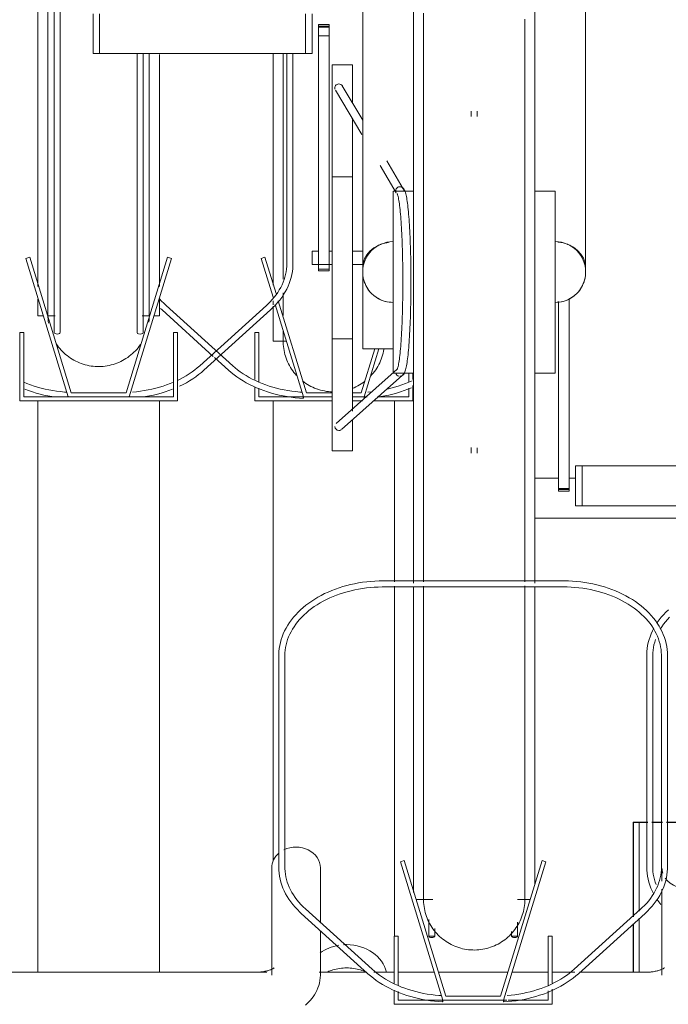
# Model space of a CAD drawing. Extents: x 50445 to 145605, y -10968 to 41989.
# Tile 148 of 256: x 90252 to 90572, y -633 to -147. Entities that reach past the tile are written whole.
import ezdxf

# ---------------------------------------------------------------- set-up
doc = ezdxf.new("R2010")
doc.units = 0
doc.header["$LTSCALE"] = 414.30304
doc.header["$MEASUREMENT"] = 0
doc.linetypes.add('gestippeld_2_', pattern=[6.35, 3.175, -3.175])
for name, color, linetype, lineweight in [('A-EQPM', 6, 'CONTINUOUS', 18), ('S-COLS', 6, 'CONTINUOUS', 18), ('S-COLS-HIDN', 5, 'gestippeld_2_', 18)]:
    doc.layers.add(name, color=color, linetype=linetype, lineweight=lineweight)

# ---------------------------------------------------------------- blocks, each defined once
blk = doc.blocks.new('97_KA_gestapelde fietsenstalling 8 fietsen 1600x1900 - Type-V114-plotview doorsnede C C  -  1 op 100')
at = {"layer": 'A-EQPM'}
for p, q in [((9197.4, -944.89), (9197.4, -830.86)), ((9193.42, -931.06), (9191.5, -931.64)), ((9191.5, -931.64), (9197.38, -950.87)), ((9198.88, -948.92), (9193.42, -931.06)), ((9197.4, -954.62), (9197.4, -952.55)), ((9213.88, -998), (9200, -952.58)), ((9141.88, -956.44), (9142.61, -957.12)), ((9142.61, -957.12), (9167.93, -980.03)), ((9177.5, -984.65), (9144.62, -954.89)), ((9197.4, -972.58), (9197.4, -955.28)), ((9198.46, -954.39), (9212.4, -1000)), ((9190.46, -968.3), (9188.46, -968.3)), ((9188.46, -968.3), (9188.46, -991.51)), ((9190.46, -992.7), (9190.46, -968.3)), ((9197.4, -972.58), (9204.02, -972.58)), ((9247.56, -976.28), (9240.92, -998)), ((9242.4, -1000), (9249.67, -976.24)), ((9168.46, -980.51), (9175.48, -986.87)), ((9264.34, -988.23), (9264.34, -992.57)), ((9266.34, -991.51), (9266.34, -988.19)), ((9188.46, -995.05), (9188.46, -1002)), ((9190.46, -1000), (9190.46, -995.67)), ((9237.39, -995.5), (9236.89, -995.7)), ((9264.34, -995.7), (9264.34, -1000)), ((9266.34, -1002), (9266.34, -994.45)), ((9212.4, -1000), (9190.46, -1000)), ((9212.4, -1000), (9226.63, -1000)), ((9226.63, -998), (9213.88, -998)), ((9240.92, -998), (9236.63, -998)), ((9236.63, -1000), (9242.4, -1000)), ((9243.79, -1000), (9242.4, -1000)), ((9246.11, -997.47), (9244.17, -997.65)), ((9264.34, -1000), (9248.98, -1000)), ((9188.46, -1002), (9226.63, -1002)), ((9197.4, -1229.39), (9197.4, -1002)), ((9236.63, -1002), (9241.54, -1002)), ((9246.74, -1002), (9266.34, -1002)), ((9257.4, -1002), (9257.4, -1091.34)), ((9257.4, -1093.44), (9257.4, -1266.3)), ((9383.68, -1284.15), (9381.28, -1284.15))]:
    blk.add_line(p, q, dxfattribs=at)
at = {"layer": 'A-EQPM', "flags": 128}
for points in [[(9202.4, -830.54), (9202.4, -839.88), (9202.4, -849.8), (9202.4, -859.43), (9202.4, -868.75), (9202.4, -877.76), (9202.4, -886.42), (9202.4, -894.74), (9202.4, -902.7), (9202.4, -910.27), (9202.4, -917.46), (9202.4, -924.26), (9202.4, -930.64), (9202.4, -936.6), (9202.4, -941.89)], [(9144.62, -954.89), (9143.47, -953.8), (9142.38, -952.69), (9141.35, -951.54)], [(9202.4, -948.71), (9202.4, -951.86), (9202.4, -956.05), (9202.4, -959.78), (9202.4, -959.93)], [(9202.4, -972.58), (9202.4, -972.33), (9202.4, -971.6), (9202.4, -970.38), (9202.4, -968.68), (9202.4, -967.29)], [(9202.4, -968.14), (9202.4, -969.97), (9202.4, -971.32), (9202.4, -972.18), (9202.4, -972.56), (9202.4, -972.58)], [(9202.4, -972.18), (9202.4, -972.56), (9202.4, -972.58)], [(9208.97, -989.46), (9208.31, -988.71), (9207.68, -987.94), (9207.08, -987.13), (9206.51, -986.31), (9205.98, -985.46), (9205.48, -984.6), (9205.02, -983.71), (9204.59, -982.81), (9204.2, -981.89), (9203.85, -980.95), (9203.53, -980), (9203.25, -979.04), (9203.01, -978.07), (9202.81, -977.09), (9202.65, -976.1), (9202.53, -975.11), (9202.45, -974.11), (9202.41, -973.12), (9202.4, -972.58)], [(9208.97, -989.46), (9208.31, -988.71), (9207.68, -987.94), (9207.08, -987.13), (9206.51, -986.31), (9205.98, -985.46), (9205.48, -984.6), (9205.02, -983.71), (9204.59, -982.81), (9204.2, -981.89), (9203.85, -980.95), (9203.53, -980), (9203.25, -979.04), (9203.01, -978.07), (9202.81, -977.09), (9202.65, -976.1), (9202.53, -975.11), (9202.45, -974.11)], [(9252.08, -976.56), (9251.9, -977.54), (9251.69, -978.52), (9251.43, -979.48), (9251.13, -980.44), (9250.8, -981.38), (9250.43, -982.31), (9250.02, -983.22), (9249.58, -984.12), (9249.1, -985), (9248.58, -985.86), (9248.04, -986.69), (9247.45, -987.51), (9246.84, -988.3), (9246.2, -989.06), (9245.52, -989.8)], [(9252.08, -976.56), (9251.9, -977.54), (9251.69, -978.52), (9251.43, -979.48), (9251.13, -980.44), (9250.8, -981.38), (9250.43, -982.31), (9250.02, -983.22), (9249.58, -984.12), (9249.1, -985), (9248.58, -985.86), (9248.04, -986.69), (9247.45, -987.51), (9246.84, -988.3), (9246.2, -989.06), (9245.52, -989.8)], [(9175.48, -986.87), (9176.79, -988.01), (9178.16, -989.1), (9179.59, -990.16), (9181.08, -991.17), (9182.61, -992.14), (9184.21, -993.07), (9185.85, -993.94), (9187.53, -994.77), (9189.27, -995.56), (9191.04, -996.29), (9192.85, -996.96), (9194.7, -997.59), (9196.58, -998.17), (9198.49, -998.69), (9200.42, -999.15), (9202.39, -999.56), (9204.37, -999.92), (9206.37, -1000.21), (9208.38, -1000.45), (9210.41, -1000.64), (9212.33, -1000.76)], [(9211.7, -997.71), (9210.53, -997.64), (9208.59, -997.46), (9206.66, -997.23), (9204.75, -996.94), (9202.85, -996.6), (9200.98, -996.2), (9199.13, -995.75), (9197.31, -995.25), (9195.52, -994.7), (9193.76, -994.1), (9192.04, -993.46), (9190.36, -992.76), (9188.72, -992.02), (9187.13, -991.23), (9185.58, -990.4), (9184.08, -989.53), (9182.64, -988.61), (9181.25, -987.66), (9179.92, -986.67), (9178.64, -985.64), (9177.5, -984.65)], [(9226.67, -997.57), (9225.67, -997.52), (9224.68, -997.43), (9223.69, -997.3), (9222.7, -997.13), (9221.72, -996.92), (9220.75, -996.68), (9219.8, -996.39), (9218.85, -996.07), (9217.92, -995.71), (9217, -995.31), (9216.1, -994.87), (9215.22, -994.4), (9214.35, -993.9), (9213.51, -993.36), (9212.69, -992.79), (9211.89, -992.18)], [(9213.51, -993.36), (9212.69, -992.79), (9211.89, -992.18)], [(9219.52, -996.3), (9218.85, -996.07), (9217.92, -995.71), (9217, -995.31), (9216.1, -994.87), (9215.22, -994.4)], [(9226.67, -997.57), (9225.67, -997.52), (9224.68, -997.43), (9223.69, -997.3), (9222.7, -997.13), (9221.72, -996.92), (9220.75, -996.68)], [(9242.55, -992.47), (9241.74, -993.06), (9240.91, -993.61), (9240.06, -994.14), (9239.19, -994.63), (9238.29, -995.08), (9237.39, -995.5), (9236.89, -995.7)], [(9242.55, -992.47), (9241.74, -993.06), (9240.91, -993.61), (9240.06, -994.14), (9239.19, -994.63), (9238.29, -995.08)], [(9248.8, -1000.16), (9250.55, -999.9), (9252.53, -999.54), (9254.49, -999.13), (9256.43, -998.66), (9258.33, -998.14), (9260.21, -997.56), (9262.06, -996.93), (9263.87, -996.25), (9265.64, -995.51)], [(9265.99, -992.06), (9264.35, -992.8), (9262.67, -993.49), (9260.95, -994.14), (9259.19, -994.74), (9257.4, -995.28), (9255.57, -995.78), (9253.72, -996.22)]]:
    blk.add_lwpolyline(points, dxfattribs=at)
at = {"layer": 'A-EQPM'}
for centre, major_axis, ratio, start_param, end_param in [((9212.4, -999.26), (0.07, 1.5), 0.049327, 1.833815, 2.357414), ((9212.4, -999.26), (0.07, 1.5), 0.049327, 2.357414, 3.141593), ((9212.4, -999.26), (0.07, 1.5), 0.049327, 3.142812, 4.19001), ((9242.4, -999.26), (-0.07, 1.5), 0.049327, 2.093176, 3.140373), ((9242.4, -999.26), (-0.07, 1.5), 0.049327, 3.141593, 3.925771), ((9242.4, -999.26), (-0.07, 1.5), 0.049327, 3.925771, 4.44937), ((9233.7, -1287.25), (20, 0), 0.836145, 1.763687, 2.282303), ((9233.7, -1287.25), (20, 0), 0.836145, 1.570796, 1.650812), ((9233.7, -1287.25), (20, 0), 0.836145, 0.187186, 1.570796)]:
    blk.add_ellipse(centre, major_axis=major_axis, ratio=ratio, start_param=start_param, end_param=end_param, dxfattribs=at)
for points, knots in [([(9224.4, -1283.95), (9225.19, -1283.6), (9228.15, -1282.52), (9231.38, -1282.05), (9233.7, -1282.05)], [0.845907, 0.845907, 0.845907, 0.845907, 0.8888889, 1, 1, 1, 1]), ([(9233.7, -1282.05), (9236.03, -1282.05), (9239.26, -1282.52), (9242.21, -1283.6), (9243.01, -1283.95)], [0, 0, 0, 0, 0.1111111, 0.1540077, 0.1540077, 0.1540077, 0.1540077])]:
    blk.add_open_spline(points, degree=3, knots=knots, dxfattribs=at)
at = {"layer": 'S-COLS', "lineweight": 25}
for p, q in [((9375, -1210), (9375, -1256.77)), ((9375, -1210), (9381, -1210)), ((9381, -1210), (9382.25, -1210)), ((9384.31, -1210), (9389.52, -1210)), ((9391.58, -1210), (9447.63, -1210)), ((9375, -1260.23), (9375, -1284.16))]:
    blk.add_line(p, q, dxfattribs=at)
at = {"layer": 'S-COLS-HIDN'}
for p, q in [((9378, -1254.02), (9378, -1210)), ((9378, -1284.16), (9378, -1257.52))]:
    blk.add_line(p, q, dxfattribs=at)
blk = doc.blocks.new('97_KA_gestapelde fietsenstalling 16 fietsen 1600x2900 - Type-V124-plotview doorsnede C C  -  1 op 100')
at = {"layer": 'A-EQPM'}
for p, q in [((9089.39, -638.38), (9089.39, -968.3)), ((9092.39, -968.3), (9092.39, -638.38)), ((9266.63, -943.38), (9266.63, -638.57)), ((9326.63, -638.57), (9326.63, -943.38)), ((9081.33, -945.46), (9081.33, -655.27)), ((9241.63, -751.81), (9241.63, -936.29)), ((9351.63, -936.29), (9351.63, -751.81)), ((9108.6, -830.54), (9108.6, -810.83)), ((9111.81, -830.54), (9111.81, -810.83)), ((9213.41, -830.54), (9213.41, -810.83)), ((9216.63, -810.83), (9216.63, -830.54)), ((9225.05, -816.17), (9219.83, -816.17)), ((9219.83, -816.47), (9219.83, -816.17)), ((9219.83, -816.17), (9219.83, -817.48)), ((9219.83, -816.94), (9219.83, -816.47)), ((9225.05, -817.48), (9225.05, -816.17)), ((9225.05, -816.17), (9225.05, -816.47)), ((9225.05, -816.47), (9225.05, -816.94)), ((9219.83, -817.74), (9219.83, -816.94)), ((9225.05, -816.94), (9219.83, -816.94)), ((9219.83, -817.48), (9225.05, -817.48)), ((9219.83, -821.75), (9219.83, -817.74)), ((9225.05, -816.94), (9225.05, -817.74)), ((9225.05, -817.74), (9225.05, -821.75)), ((9219.83, -936.98), (9219.83, -821.75)), ((9225.05, -821.75), (9219.83, -821.75)), ((9225.05, -821.75), (9225.05, -936.98)), ((9111.81, -830.54), (9108.6, -830.54)), ((9213.41, -830.54), (9111.81, -830.54)), ((9130.27, -830.54), (9130.27, -968.3)), ((9133.27, -968.3), (9133.27, -830.54)), ((9141.33, -830.94), (9141.33, -945.46)), ((9204.22, -830.54), (9204.22, -934.24)), ((9207.22, -934.24), (9207.22, -830.54)), ((9216.63, -830.54), (9213.41, -830.54)), ((9236.63, -836.13), (9226.63, -836.13)), ((9226.63, -931.38), (9226.63, -836.13)), ((9236.63, -836.13), (9236.63, -854.51)), ((9228.14, -848.53), (9241.16, -870.51)), ((9241.63, -863.44), (9231.58, -846.49)), ((9295.13, -859.01), (9295.13, -861.57)), ((9298.13, -861.57), (9298.13, -859.01)), ((9236.63, -862.46), (9236.63, -931.38)), ((9261.64, -897.23), (9253.53, -883.54)), ((9250.2, -885.76), (9258.2, -899.28)), ((9236.63, -891.38), (9226.63, -891.38)), ((9266.63, -898.38), (9256.63, -898.38)), ((9256.63, -943.38), (9256.63, -898.38)), ((9336.63, -898.38), (9326.63, -898.38)), ((9336.63, -898.38), (9336.63, -943.38)), ((9219.52, -928.03), (9216.63, -928.03)), ((9216.63, -931.38), (9216.63, -928.03)), ((9226.63, -928.03), (9225.05, -928.03)), ((9241.63, -928.03), (9236.91, -928.03)), ((9077.35, -931.06), (9075.43, -931.64)), ((9075.43, -931.64), (9096.33, -1000)), ((9097.81, -998), (9077.35, -931.06)), ((9145.32, -931.06), (9124.85, -998)), ((9126.33, -1000), (9147.23, -931.64)), ((9147.23, -931.64), (9145.32, -931.06)), ((9216.63, -934.73), (9216.63, -931.38)), ((9226.63, -1026.63), (9226.63, -931.38)), ((9236.63, -931.38), (9236.63, -1007.16)), ((9216.63, -934.73), (9226.63, -934.73)), ((9219.83, -936.97), (9219.83, -937.75)), ((9219.83, -937.75), (9219.83, -936.98)), ((9225.05, -936.98), (9219.83, -936.98)), ((9219.83, -937.75), (9225.05, -937.75)), ((9225.05, -937.75), (9225.05, -936.97)), ((9225.05, -936.98), (9225.05, -937.75)), ((9236.91, -934.73), (9241.63, -934.73)), ((9241.63, -976.38), (9241.63, -936.34)), ((9256.63, -988.38), (9256.63, -943.38)), ((9266.63, -1092.05), (9266.63, -943.38)), ((9326.63, -943.38), (9326.63, -1092)), ((9336.63, -943.38), (9336.63, -988.38)), ((9081.33, -960.08), (9081.33, -951.8)), ((9141.33, -951.8), (9141.33, -960.08)), ((9338.2, -1045.28), (9338.2, -952.96)), ((9343.42, -951.56), (9343.42, -1045.28)), ((9194.11, -954.89), (9161.24, -984.65)), ((9163.25, -986.87), (9196.13, -957.12)), ((9081.33, -960.08), (9084.13, -960.08)), ((9086.22, -960.08), (9089.84, -960.08)), ((9132.83, -960.08), (9136.45, -960.08)), ((9138.54, -960.08), (9141.33, -960.08)), ((9074.39, -968.3), (9072.39, -968.3)), ((9072.39, -968.3), (9072.39, -1002)), ((9074.39, -1000), (9074.39, -968.3)), ((9150.27, -968.3), (9148.27, -968.3)), ((9148.27, -968.3), (9148.27, -1000)), ((9150.27, -1002), (9150.27, -968.3)), ((9226.63, -971.38), (9236.63, -971.38)), ((9241.63, -976.38), (9256.63, -976.38)), ((9258.6, -986.36), (9228.53, -1013.15)), ((9231.19, -1016.14), (9261.24, -989.36)), ((9256.63, -988.38), (9266.63, -988.38)), ((9326.63, -988.38), (9336.63, -988.38)), ((9096.33, -1000), (9074.39, -1000)), ((9096.33, -1000), (9126.33, -1000)), ((9124.85, -998), (9097.81, -998)), ((9148.27, -1000), (9126.33, -1000)), ((9072.39, -1002), (9150.27, -1002)), ((9081.33, -1284.16), (9081.33, -1002)), ((9141.33, -1284.16), (9141.33, -1002)), ((9236.63, -1011.34), (9236.63, -1026.63)), ((9295.13, -1025.02), (9295.13, -1027.75)), ((9298.13, -1027.75), (9298.13, -1025.12)), ((9226.63, -1026.63), (9236.63, -1026.63)), ((9346.62, -1034.11), (9349.84, -1034.11)), ((9346.62, -1034.11), (9346.62, -1053.81)), ((9349.84, -1034.11), (9451.44, -1034.11)), ((9349.84, -1053.81), (9349.84, -1034.11)), ((9326.63, -1040.25), (9338.2, -1040.25)), ((9343.42, -1040.25), (9346.62, -1040.25)), ((9338.2, -1046.59), (9338.2, -1045.28)), ((9343.42, -1045.28), (9338.2, -1045.28)), ((9343.42, -1045.28), (9343.42, -1046.59)), ((9338.2, -1045.82), (9343.42, -1045.82)), ((9338.2, -1046.29), (9338.2, -1046.59)), ((9338.2, -1046.59), (9343.42, -1046.59)), ((9343.42, -1046.59), (9343.42, -1046.29)), ((9349.84, -1053.81), (9346.62, -1053.81)), ((9451.44, -1053.81), (9349.84, -1053.81)), ((9424.42, -1059.95), (9326.63, -1059.95)), ((9340.52, -1090.88), (9251.74, -1090.88)), ((9251.74, -1093.88), (9340.52, -1093.88)), ((9266.63, -1244.78), (9266.63, -1094.1)), ((9326.63, -1094.05), (9326.63, -1241.01)), ((9200.24, -1127.74), (9200.24, -1232.24)), ((9203.24, -1232.24), (9203.24, -1127.74)), ((9381.75, -1127.74), (9381.75, -1232.24)), ((9384.75, -1232.24), (9384.75, -1127.74)), ((9389.02, -1127.74), (9389.02, -1232.24)), ((9392.02, -1232.24), (9392.02, -1127.74)), ((9262.14, -1229.06), (9260.23, -1229.64)), ((9260.23, -1229.64), (9281.13, -1298)), ((9282.61, -1296), (9262.14, -1229.06)), ((9330.11, -1229.06), (9309.65, -1296)), ((9311.13, -1298), (9332.03, -1229.64)), ((9332.03, -1229.64), (9330.11, -1229.06)), ((9196.73, -1232.56), (9196.73, -1285.55)), ((9220.73, -1259.87), (9220.73, -1232.56)), ((9389.28, -1232.83), (9389.28, -1239.13)), ((9389.28, -1243.08), (9389.28, -1285.55)), ((9267.99, -1248.19), (9276.16, -1248.19)), ((9317.97, -1248.19), (9323.88, -1248.19)), ((9246.22, -1282.65), (9213.35, -1252.89)), ((9378.91, -1252.89), (9346.03, -1282.65)), ((9211.34, -1255.12), (9244.21, -1284.87)), ((9274.19, -1258.07), (9274.19, -1266.3)), ((9348.05, -1284.87), (9380.92, -1255.12)), ((9220.73, -1285.55), (9220.73, -1263.97)), ((9277.19, -1266.3), (9277.19, -1262.63)), ((9315.07, -1263.97), (9315.07, -1266.3)), ((9318.07, -1266.3), (9318.07, -1259.4)), ((9259.19, -1266.3), (9257.19, -1266.3)), ((9257.19, -1266.3), (9257.19, -1289.51)), ((9259.19, -1290.7), (9259.19, -1266.3)), ((9277.19, -1266.3), (9274.19, -1266.3)), ((9318.07, -1266.3), (9315.07, -1266.3)), ((9335.07, -1266.3), (9333.07, -1266.3)), ((9333.07, -1266.3), (9333.07, -1290.57)), ((9335.07, -1289.51), (9335.07, -1266.3)), ((9188.73, -1284.15), (8648.73, -1284.15)), ((9194.31, -1284.15), (9188.73, -1284.15)), ((9243.68, -1284.15), (9220.19, -1284.15)), ((9257.19, -1284.15), (9247.09, -1284.15)), ((9276.89, -1284.15), (9259.19, -1284.15)), ((9313.27, -1284.15), (9278.99, -1284.15)), ((9333.07, -1284.15), (9315.36, -1284.15)), ((9346.29, -1284.15), (9335.07, -1284.15)), ((9381.28, -1284.15), (9348.57, -1284.15)), ((9257.19, -1293.05), (9257.19, -1300)), ((9335.07, -1300), (9335.07, -1292.45)), ((9259.19, -1298), (9259.19, -1293.67)), ((9281.13, -1298), (9259.19, -1298)), ((9281.13, -1298), (9311.13, -1298)), ((9309.65, -1296), (9282.61, -1296)), ((9312.67, -1298), (9311.13, -1298)), ((9333.07, -1298), (9313.41, -1298)), ((9333.07, -1293.42), (9333.07, -1298)), ((9257.19, -1300), (9335.07, -1300))]:
    blk.add_line(p, q, dxfattribs=at)
at = {"layer": 'A-EQPM', "flags": 128}
for points in [[(9271.63, -810.58), (9271.63, -821.66), (9271.63, -832.93), (9271.63, -844.38), (9271.63, -855.98), (9271.63, -867.73), (9271.63, -879.6), (9271.63, -891.57), (9271.63, -903.62), (9271.63, -915.74), (9271.63, -927.9), (9271.63, -940.09), (9271.63, -943.38)], [(9321.63, -943.38), (9321.63, -931.19), (9321.63, -919.02), (9321.63, -906.89), (9321.63, -894.82), (9321.63, -882.82), (9321.63, -870.92), (9321.63, -859.14), (9321.63, -847.5), (9321.63, -836), (9321.63, -824.68), (9321.63, -813.55)], [(9086.33, -806.72), (9086.33, -817.18), (9086.33, -827.38), (9086.33, -837.3), (9086.33, -846.93), (9086.33, -856.25), (9086.33, -865.26), (9086.33, -873.92), (9086.33, -882.24), (9086.33, -890.2), (9086.33, -897.77), (9086.33, -904.96), (9086.33, -911.76), (9086.33, -918.14), (9086.33, -924.1), (9086.33, -929.63), (9086.33, -934.72), (9086.33, -939.36), (9086.33, -943.55), (9086.33, -947.28), (9086.33, -950.54), (9086.33, -953.33), (9086.33, -955.64), (9086.33, -957.47), (9086.33, -958.82), (9086.33, -959.68), (9086.33, -960.06), (9086.33, -960.08)], [(9136.33, -960.08), (9136.33, -959.83), (9136.33, -959.1), (9136.33, -957.88), (9136.33, -956.18), (9136.33, -954), (9136.33, -951.34), (9136.33, -948.21), (9136.33, -944.6), (9136.33, -940.54), (9136.33, -936.01), (9136.33, -931.04), (9136.33, -925.63), (9136.33, -919.79), (9136.33, -913.52), (9136.33, -906.84), (9136.33, -899.75), (9136.33, -892.28), (9136.33, -884.42), (9136.33, -876.2), (9136.33, -867.63), (9136.33, -858.72), (9136.33, -849.48), (9136.33, -839.93), (9136.33, -830.54)], [(9259.92, -989.86), (9260.97, -989.6), (9261.63, -989.11), (9262.02, -988.63), (9262.28, -988.16), (9262.48, -987.69), (9262.66, -987.18), (9262.82, -986.64), (9262.97, -986.04), (9263.12, -985.39), (9263.26, -984.68), (9263.39, -983.92), (9263.52, -983.09), (9263.65, -982.21), (9263.77, -981.26), (9263.89, -980.26), (9264.01, -979.2), (9264.12, -978.08), (9264.23, -976.92), (9264.33, -975.69), (9264.44, -974.42), (9264.53, -973.1), (9264.63, -971.73), (9264.71, -970.32), (9264.8, -968.86), (9264.88, -967.36), (9264.95, -965.83), (9265.02, -964.26), (9265.08, -962.65), (9265.14, -961.01), (9265.2, -959.35), (9265.24, -957.66), (9265.29, -955.95), (9265.32, -954.21), (9265.36, -952.46), (9265.38, -950.7), (9265.41, -948.92), (9265.42, -947.13), (9265.43, -945.34), (9265.43, -943.54), (9265.43, -941.74), (9265.43, -939.95), (9265.41, -938.16), (9265.4, -936.37), (9265.37, -934.6), (9265.34, -932.84), (9265.31, -931.1), (9265.27, -929.37), (9265.22, -927.67), (9265.17, -925.99), (9265.12, -924.34), (9265.05, -922.72), (9264.99, -921.13), (9264.92, -919.57), (9264.84, -918.06), (9264.76, -916.58), (9264.67, -915.14), (9264.58, -913.75), (9264.49, -912.4), (9264.39, -911.1), (9264.29, -909.85), (9264.18, -908.65), (9264.07, -907.51), (9263.96, -906.42), (9263.84, -905.38), (9263.72, -904.41), (9263.59, -903.49), (9263.46, -902.63), (9263.33, -901.83), (9263.19, -901.09), (9263.05, -900.41), (9262.9, -899.79), (9262.75, -899.22), (9262.58, -898.69), (9262.39, -898.21), (9262.17, -897.74), (9261.86, -897.27), (9261.37, -896.77), (9260.53, -896.34), (9260, -896.26)], [(9258.66, -899.66), (9258.7, -899.74), (9258.78, -899.94), (9258.88, -900.24), (9258.99, -900.64), (9259.11, -901.13), (9259.23, -901.7), (9259.36, -902.34), (9259.48, -903.05), (9259.6, -903.83), (9259.72, -904.68), (9259.83, -905.6), (9259.95, -906.58), (9260.06, -907.62), (9260.17, -908.72), (9260.27, -909.87), (9260.38, -911.08), (9260.47, -912.34), (9260.57, -913.65), (9260.66, -915.01), (9260.74, -916.42), (9260.82, -917.87), (9260.9, -919.36), (9260.97, -920.89), (9261.04, -922.45), (9261.1, -924.05), (9261.16, -925.68), (9261.21, -927.33), (9261.26, -929.02), (9261.3, -930.72), (9261.33, -932.45), (9261.37, -934.19), (9261.39, -935.94), (9261.41, -937.71), (9261.42, -939.49), (9261.43, -941.27), (9261.44, -943.06), (9261.43, -944.84), (9261.42, -946.62), (9261.41, -948.4), (9261.39, -950.17), (9261.37, -951.93), (9261.33, -953.67), (9261.3, -955.39), (9261.26, -957.1), (9261.21, -958.78), (9261.16, -960.44), (9261.1, -962.06), (9261.04, -963.66), (9260.97, -965.23), (9260.9, -966.76), (9260.82, -968.25), (9260.74, -969.69), (9260.66, -971.1), (9260.57, -972.46), (9260.47, -973.77), (9260.38, -975.03), (9260.27, -976.24), (9260.17, -977.4), (9260.06, -978.49), (9259.95, -979.53), (9259.83, -980.51), (9259.72, -981.43), (9259.6, -982.28), (9259.48, -983.06), (9259.36, -983.77), (9259.23, -984.42), (9259.11, -984.98), (9258.99, -985.47), (9258.88, -985.87), (9258.78, -986.18), (9258.7, -986.38), (9258.66, -986.45)], [(9204.22, -934.24), (9204.18, -935.57), (9204.07, -936.89), (9203.88, -938.22), (9203.62, -939.54), (9203.28, -940.85), (9202.87, -942.15), (9202.38, -943.44), (9201.82, -944.72), (9201.19, -945.99), (9200.48, -947.24), (9199.71, -948.47), (9198.86, -949.68), (9197.94, -950.86), (9196.96, -952.02), (9195.91, -953.16), (9194.79, -954.26), (9194.11, -954.89)], [(9196.13, -957.12), (9197.37, -955.94), (9198.55, -954.73), (9199.66, -953.49), (9200.7, -952.21), (9201.67, -950.9), (9202.57, -949.56), (9203.39, -948.2), (9204.14, -946.81), (9204.81, -945.4), (9205.4, -943.97), (9205.91, -942.52), (9206.33, -941.06), (9206.68, -939.58), (9206.94, -938.1), (9207.11, -936.61), (9207.2, -935.11), (9207.22, -934.24)], [(9271.63, -943.38), (9271.63, -955.57), (9271.63, -967.74), (9271.63, -979.87), (9271.63, -991.94), (9271.63, -1003.93), (9271.63, -1015.83), (9271.63, -1027.61), (9271.63, -1039.26), (9271.63, -1050.75), (9271.63, -1062.08), (9271.63, -1073.21), (9271.63, -1084.13), (9271.63, -1091.39)], [(9321.63, -1091.32), (9321.63, -1087.04), (9321.63, -1076.18), (9321.63, -1065.1), (9321.63, -1053.83), (9321.63, -1042.38), (9321.63, -1030.77), (9321.63, -1019.02), (9321.63, -1007.16), (9321.63, -995.19), (9321.63, -983.13), (9321.63, -971.02), (9321.63, -958.85), (9321.63, -946.67), (9321.63, -943.38)], [(9086.33, -960.08), (9086.33, -959.83), (9086.33, -959.1), (9086.33, -957.88), (9086.33, -956.18), (9086.33, -954)], [(9136.33, -953.33), (9136.33, -955.64), (9136.33, -957.47), (9136.33, -958.82), (9136.33, -959.68), (9136.33, -960.06), (9136.33, -960.08)], [(9086.33, -959.68), (9086.33, -960.06), (9086.33, -960.08)], [(9086.58, -963.6), (9086.46, -962.61), (9086.38, -961.61), (9086.34, -960.62), (9086.33, -960.08)], [(9136.31, -961.08), (9136.25, -962.07), (9136.15, -963.07)], [(9136.33, -959.68), (9136.33, -960.06), (9136.33, -960.08)], [(9100.03, -982.37), (9099.15, -981.9), (9098.28, -981.4), (9097.44, -980.86), (9096.62, -980.29), (9095.82, -979.68), (9095.05, -979.05), (9094.31, -978.38), (9093.59, -977.69), (9092.9, -976.96), (9092.24, -976.21), (9091.61, -975.44), (9091.01, -974.63), (9090.44, -973.81)], [(9131.97, -974.19), (9131.38, -975.01), (9130.77, -975.8), (9130.13, -976.56), (9129.45, -977.3), (9128.75, -978.01), (9128.02, -978.69), (9127.26, -979.34), (9126.48, -979.97), (9125.67, -980.56), (9124.84, -981.11), (9123.99, -981.64), (9123.12, -982.13), (9122.22, -982.58), (9121.32, -983), (9120.39, -983.38), (9119.45, -983.72), (9118.5, -984.03), (9117.54, -984.29), (9116.56, -984.52), (9115.58, -984.71), (9114.59, -984.86), (9113.6, -984.97), (9112.6, -985.04), (9111.6, -985.07), (9110.6, -985.07), (9109.6, -985.02), (9108.61, -984.93), (9107.62, -984.8), (9106.63, -984.63), (9105.65, -984.42), (9104.68, -984.18), (9103.72, -983.89), (9102.78, -983.57), (9101.85, -983.21), (9100.93, -982.81), (9100.03, -982.37), (9099.15, -981.9), (9098.28, -981.4), (9097.44, -980.86), (9096.62, -980.29), (9095.82, -979.68), (9095.05, -979.05), (9094.31, -978.38), (9093.59, -977.69), (9092.9, -976.96), (9092.24, -976.21), (9091.61, -975.44), (9091.01, -974.63), (9090.44, -973.81)], [(9131.97, -974.19), (9131.38, -975.01), (9130.77, -975.8), (9130.13, -976.56), (9129.45, -977.3), (9128.75, -978.01), (9128.02, -978.69), (9127.26, -979.34), (9126.48, -979.97), (9125.67, -980.56)], [(9123.12, -982.13), (9122.22, -982.58), (9121.32, -983), (9120.39, -983.38), (9119.45, -983.72)], [(9117.54, -984.29), (9116.56, -984.52), (9115.58, -984.71), (9114.59, -984.86), (9113.6, -984.97), (9112.6, -985.04), (9111.6, -985.07), (9110.6, -985.07), (9109.6, -985.02), (9108.61, -984.93), (9107.62, -984.8), (9106.63, -984.63), (9105.65, -984.42), (9104.68, -984.18), (9103.72, -983.89), (9102.78, -983.57), (9101.85, -983.21), (9100.93, -982.81)], [(9161.24, -984.65), (9160.02, -985.7), (9158.74, -986.73), (9157.41, -987.71), (9156.01, -988.66), (9154.57, -989.58), (9153.07, -990.45), (9151.52, -991.28), (9150.27, -991.89)], [(9151.3, -994.73), (9152.98, -993.9), (9154.62, -993.02), (9156.21, -992.09), (9157.74, -991.12), (9159.23, -990.1), (9160.65, -989.04), (9162.02, -987.94), (9163.25, -986.87)], [(9095.63, -997.71), (9094.46, -997.64), (9092.52, -997.46), (9090.59, -997.23), (9088.67, -996.94), (9086.78, -996.6), (9084.91, -996.2), (9083.06, -995.75), (9081.24, -995.25), (9079.45, -994.7), (9077.69, -994.1), (9075.97, -993.46), (9074.39, -992.8)], [(9074.97, -996.29), (9076.78, -996.96), (9078.63, -997.59), (9080.51, -998.17), (9082.42, -998.69), (9084.35, -999.15), (9086.32, -999.56), (9088.3, -999.92)], [(9148.27, -992.8), (9146.6, -993.49), (9144.88, -994.14), (9143.12, -994.74), (9141.33, -995.28), (9139.5, -995.78), (9137.65, -996.22), (9135.78, -996.62), (9133.88, -996.96), (9131.97, -997.24), (9130.04, -997.47), (9128.1, -997.65)], [(9134.48, -999.9), (9136.46, -999.54), (9138.42, -999.13), (9140.36, -998.66), (9142.26, -998.14), (9144.14, -997.56), (9145.99, -996.93), (9147.8, -996.25)], [(9251.74, -1090.88), (9249.7, -1090.91), (9247.66, -1091), (9245.63, -1091.14), (9243.61, -1091.35), (9241.6, -1091.6), (9239.6, -1091.92), (9237.63, -1092.29), (9235.67, -1092.72), (9233.74, -1093.2), (9231.84, -1093.74), (9229.97, -1094.33), (9228.13, -1094.97), (9226.34, -1095.67), (9224.57, -1096.41), (9222.86, -1097.21), (9221.18, -1098.05), (9219.56, -1098.95), (9217.98, -1099.88), (9216.46, -1100.87), (9214.99, -1101.89), (9213.58, -1102.96), (9212.23, -1104.07), (9210.94, -1105.22), (9209.72, -1106.41), (9208.56, -1107.63), (9207.47, -1108.88), (9206.45, -1110.17), (9205.5, -1111.49), (9204.62, -1112.83), (9203.83, -1114.21), (9203.1, -1115.6), (9202.46, -1117.02), (9201.9, -1118.45), (9201.41, -1119.91), (9201.01, -1121.37), (9200.69, -1122.85), (9200.46, -1124.34), (9200.31, -1125.84), (9200.25, -1127.34), (9200.24, -1127.74)], [(9203.24, -1127.74), (9203.28, -1126.41), (9203.39, -1125.08), (9203.58, -1123.76), (9203.84, -1122.44), (9204.18, -1121.13), (9204.59, -1119.83), (9205.08, -1118.53), (9205.64, -1117.25), (9206.27, -1115.99), (9206.98, -1114.74), (9207.75, -1113.51), (9208.6, -1112.3), (9209.52, -1111.12), (9210.5, -1109.95), (9211.55, -1108.82), (9212.67, -1107.71), (9213.85, -1106.64), (9215.09, -1105.59), (9216.4, -1104.59), (9217.76, -1103.61), (9219.17, -1102.68), (9220.64, -1101.78), (9222.16, -1100.93), (9223.73, -1100.12), (9225.35, -1099.35), (9227.01, -1098.63), (9228.71, -1097.96), (9230.44, -1097.34), (9232.22, -1096.76), (9234.02, -1096.23), (9235.86, -1095.76), (9237.72, -1095.34), (9239.6, -1094.97), (9241.5, -1094.65), (9243.43, -1094.39), (9245.36, -1094.18), (9247.3, -1094.03), (9249.26, -1093.93), (9251.21, -1093.89), (9251.74, -1093.88)], [(9271.63, -1093.44), (9271.63, -1094.83), (9271.63, -1105.29), (9271.63, -1115.48), (9271.63, -1125.41), (9271.63, -1135.04), (9271.63, -1144.36), (9271.63, -1153.37), (9271.63, -1162.03), (9271.63, -1170.35), (9271.63, -1178.3), (9271.63, -1185.88), (9271.63, -1193.07), (9271.63, -1199.86), (9271.63, -1206.24), (9271.63, -1212.21), (9271.63, -1217.74), (9271.63, -1222.83), (9271.63, -1227.47), (9271.63, -1231.66), (9271.63, -1235.39), (9271.63, -1238.65), (9271.63, -1241.44), (9271.63, -1243.75), (9271.63, -1245.58), (9271.63, -1246.93), (9271.63, -1247.79), (9271.63, -1248.17), (9271.63, -1248.19)], [(9321.63, -1248.19), (9321.63, -1247.94), (9321.63, -1247.21), (9321.63, -1245.99), (9321.63, -1244.29), (9321.63, -1242.11), (9321.63, -1239.45), (9321.63, -1236.31), (9321.63, -1232.71), (9321.63, -1228.65), (9321.63, -1224.12), (9321.63, -1219.15), (9321.63, -1213.74), (9321.63, -1207.9), (9321.63, -1201.63), (9321.63, -1194.95), (9321.63, -1187.86), (9321.63, -1180.39), (9321.63, -1172.53), (9321.63, -1164.31), (9321.63, -1155.74), (9321.63, -1146.83), (9321.63, -1137.59), (9321.63, -1128.04), (9321.63, -1118.19), (9321.63, -1108.07), (9321.63, -1097.68), (9321.63, -1093.38)], [(9392.02, -1127.74), (9391.97, -1126.24), (9391.85, -1124.75), (9391.63, -1123.26), (9391.34, -1121.77), (9390.96, -1120.3), (9390.5, -1118.85), (9389.96, -1117.4), (9389.34, -1115.98), (9388.63, -1114.58), (9387.86, -1113.2), (9387, -1111.85), (9386.07, -1110.52), (9385.07, -1109.23), (9384, -1107.96), (9382.86, -1106.73), (9381.65, -1105.54), (9380.38, -1104.38), (9379.05, -1103.26), (9377.65, -1102.18), (9376.2, -1101.14), (9374.69, -1100.15), (9373.13, -1099.19), (9371.52, -1098.29), (9369.86, -1097.43), (9368.15, -1096.62), (9366.4, -1095.86), (9364.61, -1095.15), (9362.79, -1094.5), (9360.92, -1093.89), (9359.03, -1093.34), (9357.11, -1092.84), (9355.16, -1092.4), (9353.19, -1092.01), (9351.2, -1091.68), (9349.2, -1091.41), (9347.18, -1091.19), (9345.15, -1091.03), (9343.11, -1090.93), (9341.07, -1090.89), (9340.52, -1090.88)], [(9340.52, -1093.88), (9342.47, -1093.91), (9344.43, -1093.99), (9346.37, -1094.13), (9348.31, -1094.33), (9350.24, -1094.57), (9352.14, -1094.88), (9354.03, -1095.23), (9355.9, -1095.64), (9357.74, -1096.1), (9359.56, -1096.61), (9361.34, -1097.18), (9363.09, -1097.79), (9364.8, -1098.45), (9366.47, -1099.16), (9368.09, -1099.91), (9369.68, -1100.71), (9371.21, -1101.55), (9372.69, -1102.43), (9374.12, -1103.36), (9375.5, -1104.32), (9376.82, -1105.32), (9378.08, -1106.35), (9379.27, -1107.42), (9380.41, -1108.52), (9381.48, -1109.65), (9382.48, -1110.8), (9383.42, -1111.98), (9384.28, -1113.18), (9385.08, -1114.41), (9385.8, -1115.65), (9386.46, -1116.91), (9387.03, -1118.19), (9387.54, -1119.48), (9387.97, -1120.78), (9388.33, -1122.09), (9388.61, -1123.4), (9388.82, -1124.73), (9388.95, -1126.05), (9389.01, -1127.38), (9389.02, -1127.74)], [(9392.45, -1105.22), (9391.22, -1106.41), (9390.06, -1107.63), (9388.97, -1108.88), (9387.95, -1110.17), (9387, -1111.49)], [(9388.48, -1114.74), (9389.26, -1113.51), (9390.1, -1112.3), (9391.02, -1111.12), (9392.01, -1109.95), (9393.06, -1108.82)], [(9385.27, -1114.32), (9384.61, -1115.6), (9383.96, -1117.02), (9383.4, -1118.45), (9382.92, -1119.91), (9382.52, -1121.37), (9382.2, -1122.85), (9381.96, -1124.34), (9381.81, -1125.84), (9381.75, -1127.34), (9381.75, -1127.74)], [(9384.75, -1127.74), (9384.78, -1126.41), (9384.9, -1125.08), (9385.08, -1123.76), (9385.35, -1122.44), (9385.69, -1121.13), (9386.1, -1119.83)], [(9200.24, -1232.24), (9200.28, -1233.74), (9200.41, -1235.23), (9200.62, -1236.72), (9200.92, -1238.2), (9201.3, -1239.68), (9201.76, -1241.13), (9202.3, -1242.57), (9202.92, -1244), (9203.62, -1245.4), (9204.4, -1246.78), (9205.26, -1248.13), (9206.18, -1249.45), (9207.19, -1250.75), (9208.26, -1252.01), (9209.4, -1253.24), (9210.6, -1254.44), (9211.34, -1255.12)], [(9213.35, -1252.89), (9212.19, -1251.8), (9211.1, -1250.69), (9210.08, -1249.54), (9209.12, -1248.37), (9208.24, -1247.17), (9207.42, -1245.95), (9206.67, -1244.72), (9206, -1243.46), (9205.39, -1242.19), (9204.87, -1240.9), (9204.41, -1239.61), (9204.03, -1238.3), (9203.72, -1236.99), (9203.49, -1235.66), (9203.34, -1234.34), (9203.25, -1233.01), (9203.24, -1232.24)], [(9389.02, -1232.24), (9388.98, -1233.57), (9388.86, -1234.89), (9388.68, -1236.22), (9388.41, -1237.54), (9388.08, -1238.85), (9387.66, -1240.15), (9387.18, -1241.44), (9386.62, -1242.72), (9385.99, -1243.99), (9385.28, -1245.24), (9384.5, -1246.47), (9383.66, -1247.68), (9382.74, -1248.86), (9381.76, -1250.02), (9380.7, -1251.16), (9379.59, -1252.26), (9378.91, -1252.89)], [(9380.92, -1255.12), (9382.17, -1253.94), (9383.35, -1252.73), (9384.46, -1251.49), (9385.5, -1250.21), (9386.47, -1248.9), (9387.37, -1247.56), (9388.19, -1246.2), (9388.94, -1244.81), (9389.61, -1243.4), (9390.19, -1241.97), (9390.7, -1240.52), (9391.13, -1239.06), (9391.47, -1237.58), (9391.73, -1236.1), (9391.91, -1234.61), (9392, -1233.11), (9392.02, -1232.24)], [(9381.75, -1232.24), (9381.79, -1233.74), (9381.92, -1235.23), (9382.13, -1236.72), (9382.42, -1238.2), (9382.8, -1239.68), (9383.26, -1241.13), (9383.8, -1242.57), (9384.43, -1244), (9385.06, -1245.26)], [(9386.37, -1240.9), (9385.92, -1239.61), (9385.53, -1238.3), (9385.23, -1236.99), (9385, -1235.66), (9384.84, -1234.34), (9384.76, -1233.01), (9384.75, -1232.24)], [(9271.63, -1248.19), (9271.63, -1247.94), (9271.63, -1247.21), (9271.63, -1245.99), (9271.63, -1244.29), (9271.63, -1242.11)], [(9321.63, -1241.44), (9321.63, -1243.75), (9321.63, -1245.58), (9321.63, -1246.93), (9321.63, -1247.79), (9321.63, -1248.17), (9321.63, -1248.19)], [(9271.63, -1247.79), (9271.63, -1248.17), (9271.63, -1248.19)], [(9321.63, -1248.19), (9321.61, -1249.18), (9321.55, -1250.18), (9321.45, -1251.18), (9321.31, -1252.17), (9321.13, -1253.15), (9320.91, -1254.13), (9320.65, -1255.09), (9320.36, -1256.05), (9320.02, -1256.99), (9319.65, -1257.92), (9319.25, -1258.83), (9318.8, -1259.73), (9318.32, -1260.61), (9317.81, -1261.46), (9317.26, -1262.3), (9316.68, -1263.12), (9316.07, -1263.9), (9315.42, -1264.67), (9314.75, -1265.41), (9314.04, -1266.12), (9313.31, -1266.8), (9312.56, -1267.45), (9311.77, -1268.08), (9310.96, -1268.66), (9310.13, -1269.22), (9309.28, -1269.75), (9308.41, -1270.23), (9307.52, -1270.69), (9306.61, -1271.11), (9305.69, -1271.49), (9304.75, -1271.83), (9303.79, -1272.14), (9302.83, -1272.4), (9301.86, -1272.63), (9300.88, -1272.82), (9299.89, -1272.97), (9298.89, -1273.08), (9297.9, -1273.15), (9296.9, -1273.18), (9295.9, -1273.17), (9294.9, -1273.13), (9293.9, -1273.04), (9292.91, -1272.91), (9291.92, -1272.74), (9290.95, -1272.53), (9289.98, -1272.28), (9289.02, -1272), (9288.07, -1271.68), (9287.14, -1271.32), (9286.22, -1270.92), (9285.32, -1270.48), (9284.44, -1270.01), (9283.58, -1269.51), (9282.73, -1268.97), (9281.91, -1268.4), (9281.12, -1267.79), (9280.35, -1267.16), (9279.6, -1266.49), (9278.88, -1265.8), (9278.19, -1265.07), (9277.53, -1264.32), (9276.9, -1263.54), (9276.3, -1262.74), (9275.74, -1261.92), (9275.2, -1261.07), (9274.71, -1260.21), (9274.24, -1259.32), (9273.82, -1258.42), (9273.42, -1257.5), (9273.07, -1256.56), (9272.75, -1255.61), (9272.48, -1254.65), (9272.24, -1253.68), (9272.04, -1252.7), (9271.88, -1251.71), (9271.76, -1250.72), (9271.67, -1249.72), (9271.63, -1248.72), (9271.63, -1248.19)], [(9321.63, -1248.19), (9321.61, -1249.18), (9321.55, -1250.18), (9321.45, -1251.18), (9321.31, -1252.17), (9321.13, -1253.15), (9320.91, -1254.13), (9320.65, -1255.09), (9320.36, -1256.05), (9320.02, -1256.99), (9319.65, -1257.92), (9319.25, -1258.83), (9318.8, -1259.73), (9318.32, -1260.61)], [(9321.63, -1247.79), (9321.63, -1248.17), (9321.63, -1248.19)], [(9386.76, -1248.13), (9387.69, -1249.45), (9388.69, -1250.75)], [(9274.24, -1259.32), (9273.82, -1258.42), (9273.42, -1257.5), (9273.07, -1256.56), (9272.75, -1255.61), (9272.48, -1254.65), (9272.24, -1253.68), (9272.04, -1252.7), (9271.88, -1251.71), (9271.76, -1250.72), (9271.67, -1249.72)], [(9282.73, -1268.97), (9281.91, -1268.4), (9281.12, -1267.79), (9280.35, -1267.16), (9279.6, -1266.49), (9278.88, -1265.8), (9278.19, -1265.07), (9277.53, -1264.32), (9277.24, -1263.97)], [(9314.75, -1265.41), (9314.04, -1266.12), (9313.31, -1266.8), (9312.56, -1267.45), (9311.77, -1268.08), (9310.96, -1268.66), (9310.13, -1269.22), (9309.28, -1269.75), (9308.41, -1270.23), (9307.52, -1270.69)], [(9289.02, -1272), (9288.07, -1271.68), (9287.14, -1271.32), (9286.22, -1270.92), (9285.32, -1270.48), (9284.44, -1270.01)], [(9306.61, -1271.11), (9305.69, -1271.49), (9304.75, -1271.83), (9303.79, -1272.14), (9302.83, -1272.4), (9301.86, -1272.63), (9300.88, -1272.82), (9299.89, -1272.97), (9298.89, -1273.08), (9297.9, -1273.15), (9296.9, -1273.18), (9295.9, -1273.17), (9294.9, -1273.13), (9293.9, -1273.04), (9292.91, -1272.91), (9291.92, -1272.74), (9290.95, -1272.53), (9289.98, -1272.28)], [(9197.94, -1282.01), (9197.92, -1282.02), (9197.87, -1282.06), (9197.78, -1282.12), (9197.67, -1282.2), (9197.51, -1282.3), (9197.32, -1282.4), (9197.1, -1282.52), (9196.85, -1282.64), (9196.57, -1282.77), (9196.26, -1282.89), (9195.92, -1283.02), (9195.56, -1283.15), (9195.17, -1283.27), (9194.76, -1283.39), (9194.33, -1283.5), (9193.88, -1283.61), (9193.41, -1283.7), (9192.93, -1283.79), (9192.44, -1283.88), (9191.93, -1283.95), (9191.41, -1284.01), (9190.88, -1284.06), (9190.34, -1284.1), (9189.8, -1284.13), (9189.26, -1284.14), (9188.73, -1284.15)], [(9280.43, -1295.71), (9279.25, -1295.64), (9277.31, -1295.46), (9275.38, -1295.23), (9273.47, -1294.94), (9271.58, -1294.6), (9269.7, -1294.2), (9267.86, -1293.75), (9266.03, -1293.25), (9264.24, -1292.7), (9262.49, -1292.1), (9260.77, -1291.46), (9259.09, -1290.76), (9257.45, -1290.02), (9255.85, -1289.23), (9254.31, -1288.4), (9252.81, -1287.53), (9251.37, -1286.61), (9249.98, -1285.66), (9248.64, -1284.67), (9247.37, -1283.64), (9246.22, -1282.65)], [(9346.03, -1282.65), (9344.82, -1283.7), (9343.54, -1284.73), (9342.2, -1285.71), (9340.81, -1286.66), (9339.36, -1287.58), (9337.86, -1288.45), (9336.32, -1289.28), (9334.72, -1290.06), (9333.08, -1290.8), (9331.39, -1291.49), (9329.67, -1292.14), (9327.91, -1292.74), (9326.12, -1293.28), (9324.3, -1293.78), (9322.45, -1294.22), (9320.57, -1294.62), (9318.68, -1294.96), (9316.76, -1295.24), (9314.84, -1295.47), (9312.89, -1295.65)], [(9390.49, -1282.01), (9390.47, -1282.02), (9390.42, -1282.06), (9390.34, -1282.12), (9390.22, -1282.2), (9390.06, -1282.3), (9389.87, -1282.4), (9389.65, -1282.52), (9389.4, -1282.64), (9389.12, -1282.77), (9388.81, -1282.89), (9388.47, -1283.02), (9388.11, -1283.15), (9387.72, -1283.27), (9387.31, -1283.39), (9386.88, -1283.5), (9386.43, -1283.61), (9385.97, -1283.7), (9385.48, -1283.79), (9384.99, -1283.88), (9384.48, -1283.95), (9383.96, -1284.01), (9383.43, -1284.06), (9382.89, -1284.1), (9382.35, -1284.13), (9381.81, -1284.14), (9381.28, -1284.15)], [(9220.73, -1285.55), (9220.68, -1286.88), (9220.53, -1288.19), (9220.29, -1289.48), (9219.95, -1290.74), (9219.54, -1291.94), (9219.05, -1293.1), (9218.5, -1294.2), (9217.89, -1295.25), (9217.23, -1296.23), (9216.53, -1297.16), (9215.8, -1298.03), (9215.03, -1298.85), (9214.24, -1299.62), (9213.42, -1300.35)], [(9244.21, -1284.87), (9245.52, -1286.01), (9246.89, -1287.1), (9248.32, -1288.16), (9249.8, -1289.17), (9251.34, -1290.14), (9252.93, -1291.07), (9254.57, -1291.94), (9256.26, -1292.77), (9257.99, -1293.56), (9259.76, -1294.29), (9261.58, -1294.96), (9263.42, -1295.59), (9265.3, -1296.17), (9267.21, -1296.69), (9269.15, -1297.15), (9271.11, -1297.56), (9273.09, -1297.92), (9275.09, -1298.21), (9277.11, -1298.45), (9279.13, -1298.64), (9281.05, -1298.76)], [(9311.2, -1298.76), (9313.24, -1298.63), (9315.26, -1298.44), (9317.28, -1298.2), (9319.28, -1297.9), (9321.26, -1297.54), (9323.22, -1297.13), (9325.15, -1296.66), (9327.06, -1296.14), (9328.94, -1295.56), (9330.78, -1294.93), (9332.59, -1294.25), (9334.36, -1293.51), (9336.09, -1292.73), (9337.78, -1291.9), (9339.42, -1291.02), (9341, -1290.09), (9342.54, -1289.12), (9344.02, -1288.1), (9345.45, -1287.04), (9346.81, -1285.94), (9348.05, -1284.87)]]:
    blk.add_lwpolyline(points, dxfattribs=at)
at = {"layer": 'A-EQPM'}
for centre, start, end in [((9256.63, -938.38), 90, 180), ((9336.63, -938.38), 0, 90), ((9256.63, -938.38), 180, 270), ((9336.63, -938.38), 270, 0)]:
    blk.add_arc(centre, 15, start, end, dxfattribs=at)
for centre, major_axis, ratio, start_param, end_param in [((9229.86, -847.51), (1.72, 1.02), 0.988284, 1.030886, 2.863482), ((9229.86, -847.51), (1.72, 1.02), 0.988284, 6.266874, 7.314071), ((9256.63, -936.29), (15, 0), 0.848048, 1.727426, 3.141593), ((9336.63, -936.29), (15, 0), 0.848048, 0, 1.488304), ((9336.63, -936.29), (15, 0), 0.848048, 6.162412, 6.283185), ((9090.89, -968.3), (1.5, 0), 0.486102, 3.141593, 6.283185), ((9131.77, -968.3), (-1.5, 0), 0.486102, 0, 3.141593), ((9259.92, -987.86), (0, 2), 0.996917, 1.832596, 2.879793), ((9259.92, -987.86), (0, 2), 0.996917, 3.665191, 4.45059), ((9096.33, -999.26), (0.07, 1.5), 0.049327, 1.833815, 2.095615), ((9126.33, -999.26), (-0.07, 1.5), 0.049327, 4.187571, 4.44937), ((9229.86, -1014.64), (-1.33, 1.49), 0.994489, 0.84558, 2.416376), ((9229.86, -1014.64), (-1.33, 1.49), 0.994489, 3.141593, 3.201774), ((9229.86, -1014.64), (-1.33, 1.49), 0.994489, 2.416376, 2.939975), ((9208.73, -1232.56), (12, 0), 0.848048, 0, 2.087847), ((9208.73, -1232.56), (12, 0), 0.848048, 2.356194, 3.141593), ((9401.28, -1232.56), (12, 0), 0.848048, 3.172918, 3.403392), ((9401.28, -1232.56), (12, 0), 0.848048, 3.665191, 6.283185), ((9275.69, -1266.3), (1.5, 0), 0.486102, 3.141593, 6.283185), ((9316.57, -1266.3), (1.5, 0), 0.486102, 3.141593, 6.283185), ((9281.13, -1297.26), (0.07, 1.5), 0.049327, 1.833815, 2.357414), ((9281.13, -1297.26), (0.07, 1.5), 0.049327, 3.142812, 4.19001), ((9311.13, -1297.26), (-0.07, 1.5), 0.049327, 2.093176, 3.140373), ((9311.13, -1297.26), (-0.07, 1.5), 0.049327, 3.925771, 4.44937), ((9281.13, -1297.26), (0.07, 1.5), 0.049327, 2.357414, 3.141593), ((9311.13, -1297.26), (-0.07, 1.5), 0.049327, 3.141593, 3.925771)]:
    blk.add_ellipse(centre, major_axis=major_axis, ratio=ratio, start_param=start_param, end_param=end_param, dxfattribs=at)
for points in [[(9257.95, -898.6), (9257.92, -898.37), (9257.92, -897.9), (9258.16, -897.24), (9258.62, -896.69), (9259.23, -896.34), (9259.7, -896.26), (9259.93, -896.26)], [(9259.93, -896.26), (9260.16, -896.26), (9260.63, -896.34), (9261.24, -896.69), (9261.69, -897.24), (9261.93, -897.9), (9261.92, -898.37), (9261.88, -898.6)], [(9250.89, -924.52), (9250.28, -924.77), (9249.7, -925.06), (9249.13, -925.39)], [(9344.13, -925.39), (9343.56, -925.06), (9342.97, -924.77), (9342.36, -924.52)], [(9336.63, -953.38), (9337.94, -953.38), (9340.55, -953.03), (9344.21, -951.52), (9347.36, -949.11), (9349.77, -945.96), (9351.28, -942.3), (9351.63, -939.69), (9351.63, -938.38)], [(9242.14, -942.26), (9242.48, -943.52), (9243.49, -945.96), (9245.09, -948.06), (9246.02, -948.98)], [(9249.13, -951.37), (9250.26, -952.02), (9252.7, -953.03), (9255.32, -953.38), (9256.63, -953.38)]]:
    blk.add_open_spline(points, degree=3, dxfattribs=at)

msp = doc.modelspace()

# ---------------------------------------------------------------- block references
at = {"layer": 'A-EQPM'}
for name in ['97_KA_gestapelde fietsenstalling 16 fietsen 1600x2900 - Type-V124-plotview doorsnede C C  -  1 op 100', '97_KA_gestapelde fietsenstalling 8 fietsen 1600x1900 - Type-V114-plotview doorsnede C C  -  1 op 100']:
    msp.add_blockref(name, (81179.52, 667.18), dxfattribs=at)

doc.saveas('drawing.dxf')
